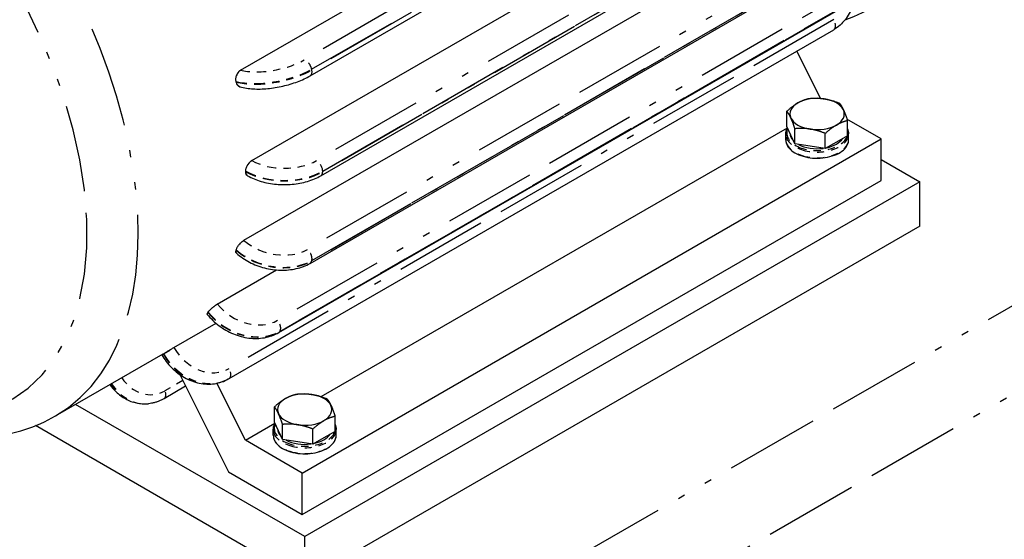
# Model space of a CAD drawing. Header units: inches. Extents: x 3 to 360, y 8 to 227.
# Tile 89 of 98: x 143 to 157, y 139 to 146. Entities that reach past the tile are written whole.
import ezdxf

# ---------------------------------------------------------------- set-up
doc = ezdxf.new("R2010")
doc.units = ezdxf.units.IN
doc.header["$LTSCALE"] = 10.666667
doc.header["$MEASUREMENT"] = 0
doc.linetypes.add('DOUBLE_DASH_DOUBLE_DOT', pattern=[0.74, 0.24, -0.06, 0.24, -0.06, 0.01, -0.06, 0.01, -0.06])
doc.layers.get('0').update_dxf_attribs({"lineweight": 25})
doc.layers.add('PHANTOM', color=7, linetype='DOUBLE_DASH_DOUBLE_DOT', lineweight=25)

msp = doc.modelspace()

# ---------------------------------------------------------------- linework, layer by layer
for p, q in [((146.119, 145.358), (155.354, 150.69)), ((147.079, 145.28), (155.423, 150.097)), ((146.274, 144.11), (155.509, 149.442)), ((147.226, 143.9), (155.57, 148.717)), ((146.164, 143.008), (155.399, 148.34)), ((147.077, 142.69), (155.421, 147.507)), ((146.644, 141.734), (154.987, 146.551)), ((145.959, 141.099), (154.303, 145.916)), ((154.122, 144.968), (153.795, 145.623)), ((146.112, 145.126), (146.112, 145.126)), ((153.656, 144.58), (153.656, 144.79)), ((147.23, 140.849), (153.664, 144.563)), ((153.712, 144.46), (153.656, 144.58)), ((154.958, 144.408), (154.486, 144.68)), ((154.493, 144.451), (154.493, 144.661)), ((153.64, 144.399), (153.64, 144.478)), ((153.768, 144.339), (153.712, 144.46)), ((153.768, 144.339), (153.768, 144.549)), ((154.187, 144.274), (154.187, 144.484)), ((154.493, 144.451), (154.34, 144.363)), ((154.509, 144.399), (154.509, 144.478)), ((146.968, 139.794), (154.958, 144.408)), ((153.977, 144.307), (153.768, 144.339)), ((154.187, 144.274), (153.977, 144.307)), ((154.34, 144.363), (154.187, 144.274)), ((154.958, 143.836), (154.958, 144.408)), ((154.958, 144.122), (155.489, 143.816)), ((146.215, 143.9), (146.215, 143.9)), ((146.968, 139.223), (154.958, 143.836)), ((155.489, 143.816), (147.003, 138.917)), ((155.489, 143.203), (155.489, 143.816)), ((155.489, 143.203), (147.003, 138.304)), ((146.062, 142.829), (146.062, 142.829)), ((145.797, 142.127), (146.615, 142.599)), ((145.658, 141.986), (145.659, 141.985)), ((145.198, 141.527), (145.779, 141.863)), ((143.566, 140.583), (145.051, 141.441)), ((145.28, 141.153), (145.95, 139.811)), ((146.186, 140.246), (145.792, 141.034)), ((145.954, 141.096), (145.959, 141.099)), ((145.36, 140.993), (145.062, 140.821)), ((147.003, 138.917), (143.841, 140.742)), ((144.84, 140.751), (144.846, 140.752)), ((146.585, 140.498), (146.585, 140.708)), ((146.641, 140.377), (146.585, 140.498)), ((147.422, 140.368), (147.422, 140.578)), ((147.003, 138.304), (143.289, 140.449)), ((146.186, 140.246), (146.593, 140.481)), ((146.569, 140.316), (146.569, 140.395)), ((146.697, 140.256), (146.641, 140.377)), ((146.697, 140.256), (146.697, 140.466)), ((147.115, 140.192), (147.115, 140.402)), ((147.422, 140.368), (147.269, 140.28)), ((147.438, 140.316), (147.438, 140.395)), ((146.968, 139.794), (146.186, 140.246)), ((146.906, 140.224), (146.697, 140.256)), ((147.115, 140.192), (146.906, 140.224)), ((147.269, 140.28), (147.115, 140.192)), ((145.95, 139.811), (146.968, 139.223)), ((146.968, 139.223), (146.968, 139.794)), ((147.003, 138.304), (147.003, 138.917))]:
    msp.add_line(p, q)
for centre, major_axis, start_param, end_param in [((151.706, 151.634), (3.125, -5.413), 6.170566, 9.537397), ((142.301, 146.204), (-2.75, 4.763), 4.18879, 4.189699), ((142.301, 146.204), (-2.75, 4.763), 4.187881, 4.18879), ((154.074, 144.753), (-0.375, 0), 4.45059, 5.497787), ((154.074, 144.753), (-0.375, 0), 5.497787, 6.544985), ((154.074, 144.753), (0.375, 0), 0.261799, 1.308997), ((154.074, 144.753), (0.375, 0), 5.497787, 6.544985), ((154.074, 144.753), (-0.375, 0), 0.261799, 1.308997), ((154.074, 144.753), (0.375, 0), 4.45059, 5.497787), ((154.074, 144.489), (-0.375, 0), 0.010029, 0.513569), ((154.074, 144.489), (0.375, 0), 3.960604, 4.940575), ((154.074, 144.489), (0.375, 0), 5.079699, 5.915876), ((142.301, 146.204), (-2.75, 4.763), 3.926991, 3.9279), ((142.301, 146.204), (-2.75, 4.763), 3.926082, 3.926991), ((142.301, 146.204), (-2.75, 4.763), 3.664282, 3.665191), ((142.301, 146.204), (-2.75, 4.763), 3.665191, 3.666101), ((142.301, 146.204), (2.75, -4.763), 0.26089, 0.261799), ((142.301, 146.204), (2.75, -4.763), 0.261799, 0.262708), ((142.301, 146.204), (2.75, -4.763), 0, 0.000909), ((147.003, 140.671), (-0.375, 0), 4.45059, 5.497787), ((147.003, 140.671), (-0.375, 0), 5.497787, 6.544985), ((147.003, 140.671), (0.375, 0), 0.261799, 1.308997), ((147.003, 140.671), (0.375, 0), 5.497787, 6.544985), ((147.003, 140.671), (-0.375, 0), 0.261799, 1.308997), ((147.003, 140.671), (0.375, 0), 4.45059, 5.497787), ((147.003, 140.407), (-0.375, 0), 0.010029, 0.513569), ((147.003, 140.407), (0.375, 0), 3.960604, 4.940575), ((147.003, 140.407), (0.375, 0), 5.079699, 5.915876)]:
    msp.add_ellipse(centre, major_axis=major_axis, ratio=0.57735, start_param=start_param, end_param=end_param)
for points, knots in [([(154.579, 146.315), (154.574, 146.289), (154.567, 146.263), (154.536, 146.17), (154.502, 146.107), (154.417, 145.999), (154.366, 145.954), (154.306, 145.918), (154.305, 145.917), (154.303, 145.916)], [3.9669468, 3.9669468, 3.9669468, 3.9669468, 4.0840704, 4.0840704, 4.3982297, 4.3982297, 4.7032901, 4.7032901, 4.712389, 4.712389, 4.712389, 4.712389]), ([(146.057, 145.202), (146.054, 145.215), (146.053, 145.231), (146.056, 145.262), (146.06, 145.278), (146.071, 145.306), (146.079, 145.32), (146.097, 145.343), (146.108, 145.352), (146.119, 145.358)], [-0.4592741, -0.4592741, -0.4592741, -0.4592741, -0.3444551, -0.3444551, -0.2296362, -0.2296362, -0.1148181, -0.1148181, 0, 0, 0, 0]), ([(146.112, 145.126), (146.167, 145.111), (146.228, 145.103), (146.356, 145.095), (146.424, 145.097), (146.562, 145.11), (146.633, 145.122), (146.771, 145.153), (146.839, 145.174), (146.966, 145.222), (147.026, 145.249), (147.079, 145.28)], [0, 0, 0, 0, 0.314159, 0.314159, 0.628319, 0.628319, 0.942478, 0.942478, 1.256637, 1.256637, 1.570796, 1.570796, 1.570796, 1.570796]), ([(146.112, 145.126), (146.107, 145.127), (146.103, 145.129), (146.089, 145.137), (146.08, 145.145), (146.066, 145.166), (146.061, 145.179), (146.059, 145.193)], [0.1790911, 0.1790911, 0.1790911, 0.1790911, 0.2296362, 0.2296362, 0.3444551, 0.3444551, 0.4592741, 0.4592741, 0.4592741, 0.4592741]), ([(153.64, 144.478), (153.64, 144.504), (153.647, 144.531), (153.662, 144.558), (153.663, 144.561), (153.664, 144.563)], [3.9269908, 3.9269908, 3.9269908, 3.9269908, 4.227616, 4.227616, 4.2546034, 4.2546034, 4.2546034, 4.2546034]), ([(154.493, 144.548), (154.498, 144.537), (154.502, 144.526), (154.507, 144.502), (154.509, 144.49), (154.509, 144.478)], [0.5185741, 0.5185741, 0.5185741, 0.5185741, 0.6481951, 0.6481951, 0.7853982, 0.7853982, 0.7853982, 0.7853982]), ([(153.64, 144.399), (153.64, 144.372), (153.647, 144.345), (153.674, 144.294), (153.695, 144.27), (153.749, 144.226), (153.783, 144.206), (153.858, 144.174), (153.9, 144.162), (153.989, 144.145), (154.035, 144.142), (154.128, 144.142), (154.174, 144.147), (154.262, 144.165), (154.303, 144.178), (154.377, 144.212), (154.409, 144.232), (154.462, 144.278), (154.482, 144.304), (154.504, 144.353), (154.509, 144.376), (154.509, 144.399)], [2.356194, 2.356194, 2.356194, 2.356194, 2.65682, 2.65682, 2.969667, 2.969667, 3.293972, 3.293972, 3.619414, 3.619414, 3.943925, 3.943925, 4.268062, 4.268062, 4.592656, 4.592656, 4.918167, 4.918167, 5.241908, 5.241908, 5.497787, 5.497787, 5.497787, 5.497787]), ([(146.19, 143.963), (146.19, 143.975), (146.192, 143.989), (146.201, 144.019), (146.207, 144.033), (146.222, 144.06), (146.231, 144.073), (146.252, 144.095), (146.263, 144.104), (146.274, 144.11)], [-0.4592741, -0.4592741, -0.4592741, -0.4592741, -0.3444551, -0.3444551, -0.2296362, -0.2296362, -0.1148181, -0.1148181, 0, 0, 0, 0]), ([(146.215, 143.9), (146.207, 143.904), (146.201, 143.911), (146.192, 143.93), (146.19, 143.942), (146.19, 143.954)], [0.2296368, 0.2296368, 0.2296368, 0.2296368, 0.3444551, 0.3444551, 0.4592741, 0.4592741, 0.4592741, 0.4592741]), ([(146.215, 143.9), (146.271, 143.867), (146.334, 143.841), (146.468, 143.802), (146.539, 143.789), (146.684, 143.775), (146.758, 143.775), (146.903, 143.789), (146.974, 143.802), (147.107, 143.841), (147.17, 143.867), (147.226, 143.9)], [4.712389, 4.712389, 4.712389, 4.712389, 5.026548, 5.026548, 5.340708, 5.340708, 5.654867, 5.654867, 5.969026, 5.969026, 6.283185, 6.283185, 6.283185, 6.283185]), ([(146.059, 142.876), (146.061, 142.887), (146.066, 142.899), (146.08, 142.924), (146.089, 142.937), (146.108, 142.961), (146.119, 142.973), (146.142, 142.993), (146.154, 143.002), (146.164, 143.008)], [-0.4592741, -0.4592741, -0.4592741, -0.4592741, -0.3444551, -0.3444551, -0.2296362, -0.2296362, -0.1148181, -0.1148181, 0, 0, 0, 0]), ([(146.062, 142.829), (146.058, 142.832), (146.056, 142.836), (146.053, 142.849), (146.054, 142.859), (146.057, 142.869)], [0.2598452, 0.2598452, 0.2598452, 0.2598452, 0.3444551, 0.3444551, 0.4592741, 0.4592741, 0.4592741, 0.4592741]), ([(146.062, 142.829), (146.115, 142.782), (146.176, 142.74), (146.307, 142.673), (146.377, 142.646), (146.522, 142.608), (146.597, 142.598), (146.744, 142.594), (146.816, 142.601), (146.954, 142.632), (147.019, 142.656), (147.077, 142.69)], [6.283185, 6.283185, 6.283185, 6.283185, 6.597345, 6.597345, 6.911504, 6.911504, 7.225663, 7.225663, 7.539822, 7.539822, 7.853982, 7.853982, 7.853982, 7.853982]), ([(145.671, 142.017), (145.676, 142.024), (145.684, 142.034), (145.703, 142.054), (145.714, 142.064), (145.737, 142.084), (145.749, 142.094), (145.774, 142.113), (145.787, 142.121), (145.797, 142.127)], [-0.4592741, -0.4592741, -0.4592741, -0.4592741, -0.3444551, -0.3444551, -0.2296362, -0.2296362, -0.1148181, -0.1148181, 0, 0, 0, 0]), ([(145.658, 141.986), (145.657, 141.987), (145.657, 141.989), (145.658, 141.997), (145.662, 142.004), (145.667, 142.012)], [0.2753801, 0.2753801, 0.2753801, 0.2753801, 0.3444551, 0.3444551, 0.4592741, 0.4592741, 0.4592741, 0.4592741]), ([(145.659, 141.985), (145.706, 141.927), (145.761, 141.874), (145.882, 141.783), (145.949, 141.745), (146.088, 141.688), (146.16, 141.668), (146.306, 141.65), (146.378, 141.651), (146.518, 141.676), (146.584, 141.699), (146.644, 141.734)], [6.283185, 6.283185, 6.283185, 6.283185, 6.597345, 6.597345, 6.911504, 6.911504, 7.225663, 7.225663, 7.539822, 7.539822, 7.853982, 7.853982, 7.853982, 7.853982]), ([(145.054, 141.442), (145.061, 141.447), (145.071, 141.453), (145.095, 141.466), (145.108, 141.474), (145.133, 141.489), (145.147, 141.498), (145.174, 141.513), (145.187, 141.521), (145.198, 141.527)], [-0.4592741, -0.4592741, -0.4592741, -0.4592741, -0.3444551, -0.3444551, -0.2296362, -0.2296362, -0.1148181, -0.1148181, 0, 0, 0, 0]), ([(145.03, 141.428), (145.068, 141.362), (145.114, 141.301), (145.221, 141.194), (145.281, 141.148), (145.409, 141.076), (145.478, 141.05), (145.618, 141.021), (145.689, 141.018), (145.825, 141.038), (145.89, 141.06), (145.95, 141.094), (145.952, 141.095), (145.954, 141.096)], [6.283185, 6.283185, 6.283185, 6.283185, 6.597345, 6.597345, 6.911504, 6.911504, 7.225663, 7.225663, 7.539822, 7.539822, 7.844883, 7.844883, 7.853982, 7.853982, 7.853982, 7.853982]), ([(144.314, 141.015), (144.34, 140.979), (144.369, 140.945), (144.441, 140.877), (144.485, 140.844), (144.58, 140.792), (144.63, 140.773), (144.734, 140.75), (144.787, 140.746), (144.84, 140.751)], [0.2943951, 0.2943951, 0.2943951, 0.2943951, 0.4879668, 0.4879668, 0.7319501, 0.7319501, 0.9759335, 0.9759335, 1.2199169, 1.2199169, 1.2199169, 1.2199169]), ([(145.062, 140.821), (145.048, 140.813), (145.035, 140.806), (145.007, 140.793), (144.993, 140.787), (144.965, 140.776), (144.95, 140.772), (144.921, 140.764), (144.906, 140.76), (144.876, 140.755), (144.861, 140.753), (144.846, 140.752)], [4.712389, 4.712389, 4.712389, 4.712389, 4.7825649, 4.7825649, 4.8527407, 4.8527407, 4.9229166, 4.9229166, 4.9930925, 4.9930925, 5.0632684, 5.0632684, 5.0632684, 5.0632684]), ([(140.787, 140.711), (140.989, 140.608), (141.192, 140.521), (141.831, 140.31), (142.268, 140.251), (142.998, 140.333), (143.299, 140.429), (143.566, 140.583)], [4.7686128, 4.7686128, 4.7686128, 4.7686128, 4.9222181, 4.9222181, 5.2508247, 5.2508247, 5.4977871, 5.4977871, 5.4977871, 5.4977871]), ([(146.569, 140.395), (146.569, 140.422), (146.576, 140.449), (146.591, 140.476), (146.592, 140.478), (146.593, 140.48)], [3.9269908, 3.9269908, 3.9269908, 3.9269908, 4.227616, 4.227616, 4.2546034, 4.2546034, 4.2546034, 4.2546034]), ([(147.422, 140.465), (147.427, 140.454), (147.431, 140.443), (147.436, 140.42), (147.438, 140.407), (147.438, 140.395)], [0.5185741, 0.5185741, 0.5185741, 0.5185741, 0.6481951, 0.6481951, 0.7853982, 0.7853982, 0.7853982, 0.7853982]), ([(146.569, 140.316), (146.569, 140.29), (146.576, 140.263), (146.603, 140.212), (146.624, 140.187), (146.678, 140.143), (146.712, 140.124), (146.787, 140.092), (146.829, 140.079), (146.918, 140.063), (146.964, 140.059), (147.057, 140.06), (147.103, 140.065), (147.191, 140.083), (147.232, 140.096), (147.306, 140.129), (147.338, 140.15), (147.39, 140.196), (147.41, 140.222), (147.433, 140.271), (147.438, 140.294), (147.438, 140.316)], [2.356194, 2.356194, 2.356194, 2.356194, 2.65682, 2.65682, 2.969667, 2.969667, 3.293972, 3.293972, 3.619414, 3.619414, 3.943925, 3.943925, 4.268062, 4.268062, 4.592656, 4.592656, 4.918167, 4.918167, 5.241908, 5.241908, 5.497787, 5.497787, 5.497787, 5.497787])]:
    msp.add_open_spline(points, degree=3, knots=knots)
for points in [[(153.962, 144.967), (154.074, 144.977), (154.171, 144.962)], [(153.656, 144.79), (153.738, 144.865), (153.809, 144.906)], [(153.809, 144.906), (153.88, 144.947), (153.962, 144.967)], [(154.171, 144.962), (154.269, 144.947), (154.381, 144.902)], [(154.381, 144.902), (154.411, 144.865), (154.437, 144.809)], [(153.712, 144.697), (153.686, 144.753), (153.656, 144.79)], [(154.437, 144.809), (154.463, 144.753), (154.493, 144.661)], [(153.768, 144.549), (153.738, 144.641), (153.712, 144.697)], [(154.34, 144.6), (154.269, 144.559), (154.187, 144.484)], [(154.493, 144.661), (154.411, 144.641), (154.34, 144.6)], [(153.977, 144.544), (153.88, 144.559), (153.768, 144.549)], [(154.187, 144.484), (154.074, 144.529), (153.977, 144.544)], [(146.585, 140.708), (146.667, 140.783), (146.738, 140.824)], [(146.738, 140.824), (146.809, 140.865), (146.891, 140.885)], [(146.891, 140.885), (147.003, 140.895), (147.1, 140.88)], [(147.1, 140.88), (147.197, 140.865), (147.31, 140.82)], [(147.31, 140.82), (147.34, 140.783), (147.366, 140.727)], [(146.641, 140.614), (146.615, 140.671), (146.585, 140.708)], [(147.366, 140.727), (147.392, 140.671), (147.422, 140.578)], [(146.697, 140.466), (146.667, 140.558), (146.641, 140.614)], [(147.269, 140.517), (147.197, 140.476), (147.115, 140.402)], [(147.422, 140.578), (147.34, 140.558), (147.269, 140.517)], [(146.906, 140.461), (146.809, 140.476), (146.697, 140.466)], [(147.115, 140.402), (147.003, 140.446), (146.906, 140.461)]]:
    msp.add_rational_spline(points, [1, 1.0379548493, 1], degree=2)
at = {"layer": 'PHANTOM', "ltscale": 0.498311}
for p, q in [((155.339, 150.317), (146.995, 145.5)), ((147.099, 145.371), (155.443, 150.188)), ((155.445, 150.179), (147.101, 145.362)), ((155.51, 148.927), (147.166, 144.11)), ((147.251, 143.963), (155.595, 148.78)), ((155.595, 148.772), (147.251, 143.954)), ((155.385, 147.7), (147.041, 142.883)), ((155.443, 147.539), (147.099, 142.721)), ((147.101, 142.728), (155.445, 147.545)), ((154.973, 146.72), (146.629, 141.903)), ((155.001, 146.564), (146.657, 141.746)), ((146.661, 141.751), (155.004, 146.569)), ((154.303, 146.055), (145.959, 141.237))]:
    msp.add_line(p, q, dxfattribs=at)
at = {"layer": 'PHANTOM'}
for p, q in [((146.12, 145.358), (146.119, 145.358)), ((146.057, 145.202), (146.057, 145.202)), ((146.059, 145.193), (146.059, 145.193)), ((146.275, 144.11), (146.274, 144.11)), ((146.19, 143.963), (146.19, 143.963)), ((146.19, 143.954), (146.19, 143.954)), ((146.165, 143.007), (146.164, 143.008)), ((146.057, 142.869), (146.057, 142.869)), ((146.059, 142.876), (146.059, 142.876)), ((145.798, 142.126), (145.797, 142.127)), ((145.667, 142.012), (145.667, 142.012)), ((145.671, 142.017), (145.671, 142.017)), ((145.054, 141.442), (145.054, 141.442)), ((145.198, 141.526), (145.198, 141.527))]:
    msp.add_line(p, q, dxfattribs=at)
at = {"layer": 'PHANTOM', "ltscale": 0.000398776}
for p, q in [((147.101, 145.362), (147.099, 145.371)), ((147.251, 143.954), (147.251, 143.963)), ((147.099, 142.721), (147.101, 142.728)), ((146.657, 141.746), (146.661, 141.751))]:
    msp.add_line(p, q, dxfattribs=at)
at = {"layer": 'PHANTOM', "ltscale": 0.506757}
for p, q in [((128.088, 125.547), (162.029, 145.142)), ((128.619, 124.628), (162.56, 144.224))]:
    msp.add_line(p, q, dxfattribs=at)
at = {"layer": 'PHANTOM', "ltscale": 0.000149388}
for p, q in [((146.058, 145.197), (146.057, 145.202)), ((146.059, 145.193), (146.058, 145.197)), ((146.19, 143.959), (146.19, 143.963)), ((146.19, 143.954), (146.19, 143.959)), ((146.057, 142.869), (146.058, 142.873)), ((146.058, 142.873), (146.059, 142.876)), ((145.667, 142.012), (145.669, 142.014)), ((145.669, 142.014), (145.671, 142.017)), ((145.051, 141.441), (145.054, 141.442))]:
    msp.add_line(p, q, dxfattribs=at)
at = {"layer": 'PHANTOM', "ltscale": 0.009302}
msp.add_line((145.054, 141.442), (145.198, 141.526), dxfattribs=at)
at = {"layer": 'PHANTOM', "ltscale": 0.017165}
msp.add_line((145.32, 141.072), (145.075, 140.931), dxfattribs=at)
at = {"layer": 'PHANTOM', "ltscale": 0.547258}
msp.add_ellipse((140.816, 145.347), major_axis=(2.75, -4.763), ratio=0.57735, start_param=0, end_param=3.141593, dxfattribs=at)
at = {"layer": 'PHANTOM', "ltscale": 0.467546}
msp.add_ellipse((140.463, 145.142), major_axis=(-2.5, 4.33), ratio=0.57735, start_param=2.498092, end_param=6.926686, dxfattribs=at)
at = {"layer": 'PHANTOM', "ltscale": 0.009302}
for centre, major_axis, ratio, start_param, end_param in [((154.243, 146.02), (0.06, -0.104), 0.57735, 0, 1.570796), ((147.017, 145.393), (-0.06, 0.104), 0.57735, 4.18879, 5.759587), ((146.142, 145.251), (-0.031, -0.116), 0.707107, 3.757072, 5.327869), ((146.275, 144.012), (-0.06, -0.104), 0.57735, 3.926991, 5.497787), ((147.166, 144.012), (-0.06, 0.104), 0.57735, 3.926991, 5.497787), ((146.143, 142.925), (-0.0796, -0.0898), 0.408248, 4.02767, 5.598466), ((147.019, 142.801), (-0.06, 0.104), 0.57735, 3.665191, 5.235988), ((145.756, 142.066), (-0.0935, -0.0752), 0.211325, 4.080475, 5.651271), ((146.587, 141.843), (0.06, -0.104), 0.57735, 0.261799, 1.832596), ((145.899, 141.203), (0.06, -0.104), 0.57735, 0, 1.570796)]:
    msp.add_ellipse(centre, major_axis=major_axis, ratio=ratio, start_param=start_param, end_param=end_param, dxfattribs=at)
at = {"layer": 'PHANTOM', "ltscale": 0.049259}
for centre, major_axis, ratio, start_param, end_param in [((146.565, 145.615), (-0.617, -0.126), 0.408248, 0.684719, 2.255516), ((146.721, 144.367), (-0.63, 0), 0.57735, 0.785398, 2.356194), ((146.611, 143.264), (-0.609, 0.163), 0.707107, 0.955317, 2.526113), ((146.244, 142.383), (0.515, -0.362), 0.788675, 4.36151, 5.932306), ((145.644, 141.783), (0.315, -0.546), 0.816497, 4.712389, 6.283185)]:
    msp.add_ellipse(centre, major_axis=major_axis, ratio=ratio, start_param=start_param, end_param=end_param, dxfattribs=at)
at = {"layer": 'PHANTOM', "ltscale": 0.058661}
for centre, major_axis, ratio, start_param, end_param in [((146.587, 145.508), (0.735, 0.15), 0.408248, 3.826312, 5.397108), ((146.589, 145.499), (-0.735, -0.15), 0.408248, 0.684719, 2.255516), ((146.721, 144.269), (0.75, 0), 0.57735, 3.926991, 5.497787), ((146.721, 144.261), (-0.75, 0), 0.57735, 0.785398, 2.356194), ((146.587, 143.176), (-0.724, 0.194), 0.707107, 0.955317, 2.526113), ((146.589, 143.182), (0.724, -0.194), 0.707107, 4.096909, 5.667706), ((146.198, 142.318), (0.614, -0.431), 0.788675, 4.36151, 5.932306), ((146.201, 142.323), (0.614, -0.431), 0.788675, 4.36151, 5.932306), ((145.579, 141.746), (0.375, -0.65), 0.816497, 4.712389, 6.283185), ((145.584, 141.748), (0.375, -0.65), 0.816497, 4.712389, 6.283185)]:
    msp.add_ellipse(centre, major_axis=major_axis, ratio=ratio, start_param=start_param, end_param=end_param, dxfattribs=at)
at = {"layer": 'PHANTOM', "ltscale": 0.006168}
msp.add_ellipse((147.019, 145.384), major_axis=(0.06, -0.104), ratio=0.57735, start_param=0, end_param=1.047198, dxfattribs=at)
at = {"layer": 'PHANTOM', "ltscale": 0.005618}
msp.add_ellipse((146.143, 145.242), major_axis=(-0.031, -0.116), ratio=0.707107, start_param=5.327869, end_param=6.283185, dxfattribs=at)
at = {"layer": 'PHANTOM', "ltscale": 0.067791}
for centre in [(154.074, 144.489), (147.003, 140.407)]:
    msp.add_ellipse(centre, major_axis=(0.42, 0), ratio=0.57735, start_param=2.876141, end_param=6.115048, dxfattribs=at)
at = {"layer": 'PHANTOM', "ltscale": 0.067984}
for centre, major_axis, start_param, end_param in [((154.074, 144.478), (-0.435, 0), 0, 3.141593), ((154.074, 144.399), (0.435, 0), 3.141593, 6.283185), ((147.003, 140.395), (-0.435, 0), 0, 3.141593), ((147.003, 140.316), (0.435, 0), 3.141593, 6.283185)]:
    msp.add_ellipse(centre, major_axis=major_axis, ratio=0.57735, start_param=start_param, end_param=end_param, dxfattribs=at)
at = {"layer": 'PHANTOM', "ltscale": 0.003983}
for centre in [(154.074, 144.489), (147.003, 140.407)]:
    msp.add_ellipse(centre, major_axis=(0.42, 0), ratio=0.57735, start_param=6.185785, end_param=6.380586, dxfattribs=at)
at = {"layer": 'PHANTOM', "ltscale": 0.004601}
for centre, major_axis, start_param, end_param in [((146.275, 144.003), (-0.06, -0.104), 5.497787, 6.283185), ((147.166, 144.003), (0.06, -0.104), 0, 0.785398)]:
    msp.add_ellipse(centre, major_axis=major_axis, ratio=0.57735, start_param=start_param, end_param=end_param, dxfattribs=at)
at = {"layer": 'PHANTOM', "ltscale": 0.003998}
msp.add_ellipse((146.142, 142.918), major_axis=(-0.0796, -0.0898), ratio=0.408248, start_param=5.598466, end_param=6.283185, dxfattribs=at)
at = {"layer": 'PHANTOM', "ltscale": 0.003034}
msp.add_ellipse((147.017, 142.794), major_axis=(0.06, -0.104), ratio=0.57735, start_param=0, end_param=0.523599, dxfattribs=at)
at = {"layer": 'PHANTOM', "ltscale": 0.003682}
msp.add_ellipse((145.752, 142.06), major_axis=(-0.0935, -0.0752), ratio=0.211325, start_param=5.651271, end_param=6.283185, dxfattribs=at)
at = {"layer": 'PHANTOM', "ltscale": 0.001467}
msp.add_ellipse((146.584, 141.838), major_axis=(0.06, -0.104), ratio=0.57735, start_param=0, end_param=0.261799, dxfattribs=at)
at = {"layer": 'PHANTOM', "ltscale": 0.041163}
msp.add_ellipse((144.853, 141.505), major_axis=(0.056, -0.628), ratio=0.788675, start_param=5.320911, end_param=6.634065, dxfattribs=at)
at = {"layer": 'PHANTOM', "ltscale": 0.035677}
msp.add_ellipse((144.773, 141.498), major_axis=(0.067, -0.747), ratio=0.788675, start_param=5.326786, end_param=6.283185, dxfattribs=at)
at = {"layer": 'PHANTOM', "ltscale": 0.035816}
msp.add_ellipse((144.779, 141.499), major_axis=(0.067, -0.747), ratio=0.788675, start_param=5.323087, end_param=6.283185, dxfattribs=at)
at = {"layer": 'PHANTOM', "ltscale": 0.007735}
msp.add_ellipse((145.002, 140.925), major_axis=(0.06, -0.104), ratio=0.57735, start_param=0, end_param=1.308997, dxfattribs=at)

doc.saveas('drawing.dxf')
